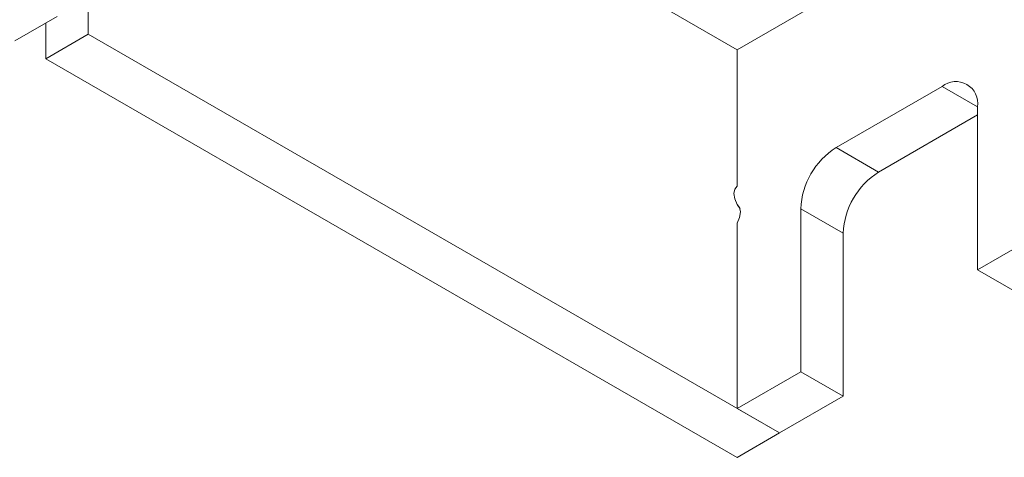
# Model space of a CAD drawing. Header units: millimetres. Extents: x 0 to 210, y 0 to 297.
# Tile 5 of 14: x 100 to 120, y 124 to 133. Entities that reach past the tile are written whole.
import ezdxf

# ---------------------------------------------------------------- set-up
doc = ezdxf.new("R2010")
doc.units = ezdxf.units.MM

msp = doc.modelspace()

# ---------------------------------------------------------------- linework, layer by layer
at = {"color": 7, "linetype": 'Continuous', "lineweight": 15}
for p, q in [((114.751, 132.594), (104.606, 138.45)), ((101.769, 136.985), (101.769, 132.903)), ((131.439, 135.042), (119.56, 128.184)), ((114.751, 132.594), (118.532, 134.776)), ((101.146, 133.262), (100.298, 132.772)), ((100.92, 133.131), (100.92, 132.413)), ((101.769, 132.903), (100.92, 132.413)), ((101.769, 132.903), (115.6, 124.918)), ((114.751, 129.86), (114.751, 132.594)), ((100.92, 132.413), (114.751, 124.428)), ((118.852, 131.858), (116.731, 130.634)), ((119.56, 128.184), (119.56, 131.45)), ((119.56, 131.287), (117.58, 130.144)), ((117.58, 130.144), (116.731, 130.634)), ((116.024, 129.409), (116.024, 126.143)), ((116.873, 128.919), (116.024, 129.409)), ((114.751, 125.408), (114.751, 129.121)), ((116.873, 128.919), (116.873, 125.653)), ((120.408, 127.694), (119.56, 128.184)), ((116.024, 126.143), (114.751, 125.408)), ((116.873, 125.653), (116.024, 126.143)), ((116.873, 125.653), (115.6, 124.918)), ((115.6, 124.918), (114.751, 125.408)), ((115.6, 124.918), (114.751, 124.428))]:
    msp.add_line(p, q, dxfattribs=at)
at = {"color": 8, "linetype": 'Continuous', "lineweight": 15}
msp.add_line((119.56, 131.45), (118.852, 131.858), dxfattribs=at)
at = {"color": 7, "linetype": 'Continuous', "lineweight": 15, "flags": 128}
for points in [[(114.81, 129.408), (114.751, 129.491), (114.702, 129.604), (114.685, 129.714), (114.702, 129.804), (114.751, 129.86)], [(114.751, 129.121), (114.8, 129.234), (114.817, 129.344), (114.8, 129.434), (114.751, 129.491), (114.751, 129.491)]]:
    msp.add_lwpolyline(points, dxfattribs=at)
at = {"color": 7, "linetype": 'Continuous', "lineweight": 15}
for centre, radius, start, end in [((119.128, 131.52), 0.437, 350.786, 129.2031), ((117.559, 129.339), 1.537, 122.6057, 177.3944), ((118.408, 128.849), 1.537, 122.6057, 177.3944)]:
    msp.add_arc(centre, radius, start, end, dxfattribs=at)

doc.saveas('drawing.dxf')
